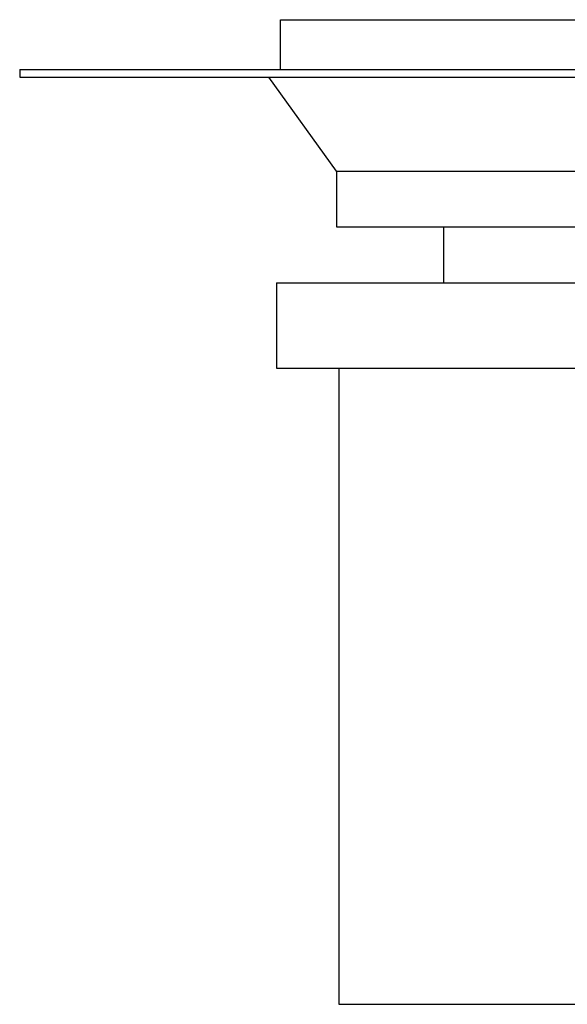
# Paper-space layout 'Layout1' of a CAD drawing. Extents: x -9.6 to 0.4, y -2.1 to 3.8.
# Tile 1 of 11: x -9.6 to -6.8, y -1.5 to 3.5. Entities that reach past the tile are written whole.
import ezdxf

# ---------------------------------------------------------------- set-up
doc = ezdxf.new("R2010")
doc.units = 0
doc.header["$MEASUREMENT"] = 0
doc.layers.get('0').update_dxf_attribs({"linetype": 'CONTINUOUS'})

psp = doc.layouts.get("Layout1")

# ---------------------------------------------------------------- linework, layer by layer
for p, q in [((-8.3012, 3.2441), (-8.3012, 3.4961)), ((-8.3012, 3.4961), (-2.1988, 3.4961)), ((-9.625, 3.2441), (-0.875, 3.2441)), ((-9.625, 3.2441), (-9.625, 3.2047)), ((-9.625, 3.2047), (-0.875, 3.2047)), ((-8.0177, 2.7283), (-8.361, 3.2047)), ((-8.0177, 2.7283), (-2.4823, 2.7283)), ((-8.0177, 2.7283), (-8.0177, 2.4449)), ((-8.0177, 2.4449), (-2.4823, 2.4449)), ((-7.4744, 2.4449), (-7.4744, 2.1614)), ((-8.3209, 2.1614), (-2.1791, 2.1614)), ((-8.3209, 2.1614), (-8.3209, 1.7276)), ((-8.3209, 1.7276), (-2.1791, 1.7276)), ((-8.0059, 1.7276), (-8.0059, -1.5)), ((-8.0059, -1.5), (-2.4941, -1.5))]:
    psp.add_line(p, q)

doc.saveas('drawing.dxf')
